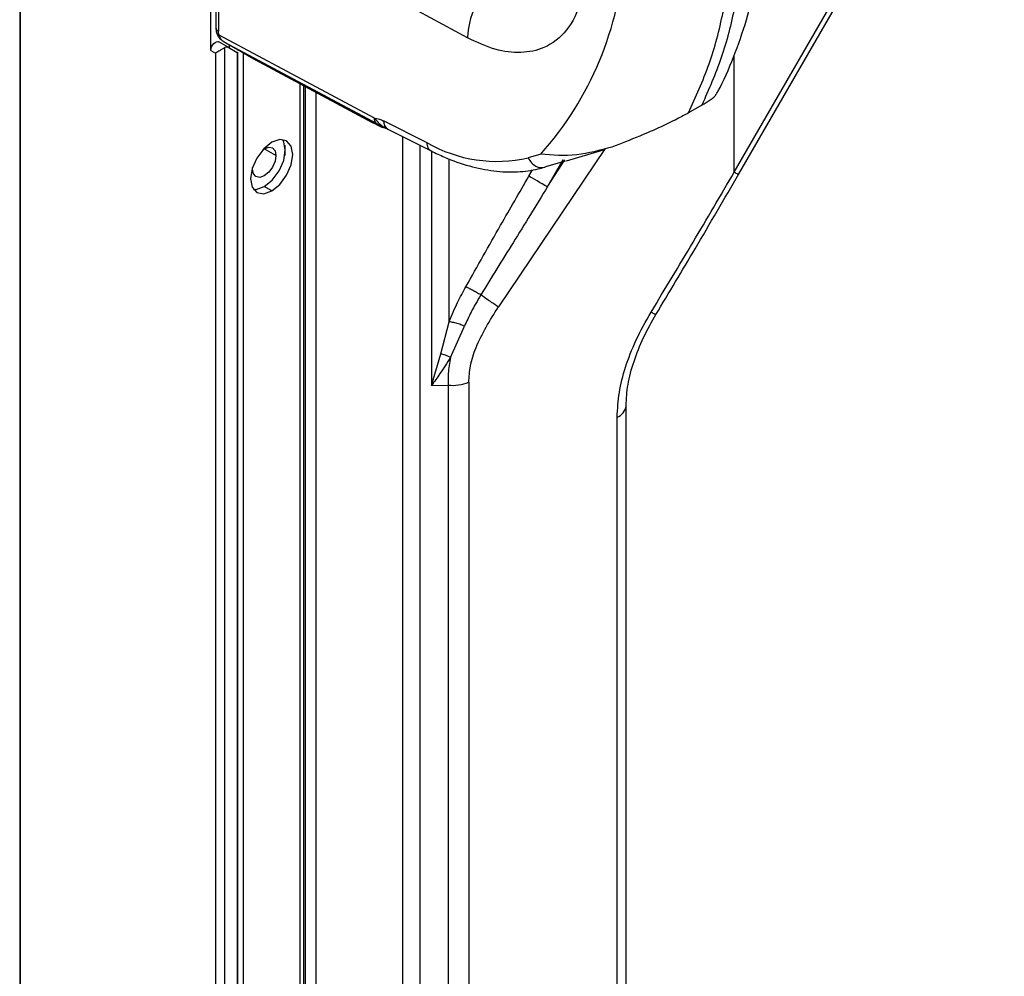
# Model space of a CAD drawing. Header units: millimetres. Extents: x 0 to 1118, y 0 to 864.
# Tile 94 of 254: x 853 to 866, y 648 to 660. Entities that reach past the tile are written whole.
import ezdxf

# ---------------------------------------------------------------- set-up
doc = ezdxf.new("R2010")
doc.units = ezdxf.units.MM

msp = doc.modelspace()

# ---------------------------------------------------------------- linework, layer by layer
at = {"color": 7, "linetype": 'Continuous', "lineweight": 25}
for p, q in [((853.348, 694.616), (853.348, 601.231)), ((853.358, 601.217), (853.358, 694.602)), ((855.752, 659.796), (855.752, 677.81)), ((862.336, 658.264), (865.68, 664.056)), ((862.389, 658.234), (865.733, 664.025)), ((855.816, 661.712), (855.816, 660.078)), ((855.847, 661.67), (855.847, 660.036)), ((858.981, 659.953), (855.847, 661.67)), ((857.809, 658.942), (855.858, 659.987)), ((855.971, 659.834), (855.853, 659.902)), ((855.912, 659.907), (856.317, 659.673)), ((855.915, 659.905), (857.84, 658.874)), ((855.915, 659.905), (856.313, 659.675)), ((855.988, 659.824), (855.988, 659.863)), ((855.752, 659.796), (855.811, 659.762)), ((855.811, 659.762), (855.811, 633.224)), ((855.929, 633.156), (855.929, 659.83)), ((855.971, 659.834), (856.082, 659.77)), ((856.082, 659.77), (856.082, 633.393)), ((856.092, 633.428), (856.092, 659.763)), ((856.305, 659.679), (857.781, 658.89)), ((857.78, 658.891), (856.313, 659.675)), ((856.921, 605.422), (856.921, 659.35)), ((861.928, 659.106), (861.759, 659.008)), ((858.473, 658.632), (857.925, 658.909)), ((857.872, 658.852), (857.872, 658.844)), ((857.903, 658.839), (857.963, 658.82)), ((857.977, 658.806), (858.524, 658.53)), ((859.902, 658.49), (859.744, 658.443)), ((860.226, 658.406), (860.692, 658.543)), ((860.208, 658.401), (859.963, 658.329)), ((856.277, 658.302), (856.278, 658.323)), ((856.518, 658.027), (856.424, 658.081)), ((858.644, 655.979), (858.749, 656.381)), ((858.766, 655.931), (858.943, 656.327)), ((858.529, 655.58), (858.644, 655.979)), ((858.529, 655.58), (858.736, 655.585)), ((858.736, 655.585), (858.736, 640.264)), ((858.996, 655.621), (858.996, 640.3)), ((860.976, 642.658), (860.976, 655.325)), ((860.863, 642.514), (860.863, 655.181))]:
    msp.add_line(p, q, dxfattribs=at)
at = {"color": 8, "linetype": 'Continuous', "lineweight": 25}
for p, q in [((856.165, 604.963), (856.165, 659.761)), ((862.336, 658.264), (862.336, 659.736)), ((856.871, 659.377), (856.871, 633.037)), ((856.937, 659.341), (856.937, 605.431)), ((857.078, 605.513), (857.078, 659.266)), ((857.925, 658.83), (857.898, 658.841)), ((857.946, 658.834), (857.934, 658.834)), ((858.165, 658.711), (858.165, 606.273)), ((856.572, 658.472), (856.424, 658.558)), ((856.683, 658.601), (856.683, 658.473)), ((858.385, 606.365), (858.385, 658.6)), ((858.529, 658.527), (858.529, 655.58)), ((860.713, 658.56), (859.369, 656.567)), ((858.749, 656.381), (858.749, 658.431)), ((859.99, 658.085), (860.184, 658.421)), ((859.99, 658.085), (860.204, 658.418)), ((859.752, 658.212), (859.799, 658.294))]:
    msp.add_line(p, q, dxfattribs=at)
at = {"color": 7, "linetype": 'Continuous', "lineweight": 25, "flags": 128}
for points in [[(855.752, 659.796), (855.755, 659.817), (855.762, 659.84), (855.774, 659.861), (855.789, 659.88), (855.806, 659.895), (855.823, 659.904), (855.839, 659.906), (855.853, 659.902)], [(857.94, 658.825), (857.947, 658.825), (857.953, 658.825)], [(856.518, 658.639), (856.417, 658.557), (856.331, 658.441), (856.273, 658.309), (856.253, 658.18), (856.273, 658.074), (856.331, 658.008), (856.417, 657.992), (856.518, 658.027)], [(856.424, 658.081), (856.526, 658.163), (856.612, 658.279), (856.669, 658.412), (856.689, 658.54), (856.669, 658.646), (856.653, 658.675)], [(856.518, 658.027), (856.62, 658.109), (856.706, 658.225), (856.763, 658.357), (856.784, 658.486), (856.763, 658.592), (856.706, 658.658), (856.62, 658.674), (856.518, 658.639)], [(856.407, 658.546), (856.424, 658.558), (856.481, 658.577), (856.528, 658.568), (856.56, 658.531), (856.572, 658.472)], [(856.572, 658.472), (856.56, 658.401), (856.528, 658.327), (856.481, 658.263), (856.424, 658.217), (856.368, 658.198), (856.32, 658.207), (856.288, 658.244), (856.277, 658.302)], [(859.986, 658.077), (859.953, 658.096), (859.92, 658.115), (859.888, 658.134), (859.856, 658.152), (859.826, 658.17), (859.798, 658.186), (859.773, 658.2), (859.752, 658.212)], [(856.29, 658.046), (856.323, 658.046), (856.424, 658.081)]]:
    msp.add_lwpolyline(points, dxfattribs=at)
at = {"color": 8, "linetype": 'Continuous', "lineweight": 25, "flags": 128}
msp.add_lwpolyline([(857.899, 658.841), (857.89, 658.844), (857.872, 658.852)], dxfattribs=at)
at = {"color": 7, "linetype": 'Continuous', "lineweight": 25}
for centre, radius, start, end in [((856.823, 661.249), 4.134, 318.1331, 356.7693), ((860.029, 659.909), 1.049, 124.1598, 177.583), ((855.954, 659.796), 0.0419, 65.686, 125.6182), ((857.945, 658.975), 0.15, 241.2325, 258.5294), ((859.35, 660.158), 1.759, 240.0979, 282.9666), ((858.795, 656.109), 0.528, 263.5884, 292.4127)]:
    msp.add_arc(centre, radius, start, end, dxfattribs=at)
at = {"color": 8, "linetype": 'Continuous', "lineweight": 25}
for centre, radius, start, end in [((855.866, 660.083), 0.0504, 185.4825, 247.8328), ((858.033, 658.898), 0.108, 174.6344, 238.6828), ((860.808, 655.34), 0.168, 289.0124, 354.0676)]:
    msp.add_arc(centre, radius, start, end, dxfattribs=at)
at = {"color": 7, "linetype": 'Continuous', "lineweight": 25}
for points, knots in [([(862.106, 659.24), (862.114, 659.252), (862.201, 659.399), (862.332, 659.711), (862.498, 660.178), (862.622, 660.683), (862.692, 661.106), (862.717, 661.363), (862.725, 661.435)], [0, 0, 0, 0, 0.0204607, 0.2378884, 0.4590822, 0.6835574, 0.9105208, 1, 1, 1, 1]), ([(862.44, 661.029), (862.411, 660.8), (862.353, 660.333), (862.184, 659.685), (862.014, 659.301), (861.928, 659.106)], [0, 0, 0, 0, 0.320548, 0.653882, 1, 1, 1, 1]), ([(860.442, 660.891), (860.437, 660.726), (860.428, 660.397), (860.245, 660.031), (859.977, 659.819), (859.659, 659.753), (859.33, 659.789), (859.097, 659.899), (858.981, 659.953)], [0, 0, 0, 0, 0.186473, 0.373089, 0.559712, 0.706529, 0.853369, 1, 1, 1, 1]), ([(861.759, 659.008), (861.851, 659.209), (862.03, 659.6), (862.206, 660.254), (862.266, 660.719), (862.296, 660.945)], [0, 0, 0, 0, 0.3504129, 0.6837469, 1, 1, 1, 1]), ([(855.816, 660.078), (855.817, 660.063), (855.818, 660.032), (855.831, 660.001), (855.837, 659.986)], [0, 0, 0, 0, 0.498362, 1, 1, 1, 1]), ([(855.837, 659.986), (855.844, 659.974), (855.858, 659.949), (855.879, 659.931), (855.89, 659.922)], [0, 0, 0, 0, 0.517213, 1, 1, 1, 1]), ([(855.858, 659.987), (855.855, 659.996), (855.848, 660.013), (855.847, 660.029), (855.847, 660.036)], [0, 0, 0, 0, 0.526243, 1, 1, 1, 1]), ([(855.915, 659.905), (855.902, 659.915), (855.875, 659.935), (855.864, 659.97), (855.858, 659.987)], [0, 0, 0, 0, 0.504598, 1, 1, 1, 1]), ([(855.929, 659.83), (855.925, 659.828), (855.917, 659.823), (855.902, 659.814), (855.886, 659.805), (855.864, 659.792), (855.836, 659.777), (855.82, 659.767), (855.811, 659.762)], [0, 0, 0, 0, 0.103188, 0.211342, 0.327316, 0.453439, 0.697662, 1, 1, 1, 1]), ([(856.082, 659.77), (856.086, 659.768), (856.091, 659.765), (856.095, 659.763), (856.094, 659.763), (856.091, 659.765), (856.088, 659.767), (856.084, 659.769), (856.082, 659.77)], [0, 0, 0, 0, 0.31657, 0.560956, 0.667375, 0.771388, 0.880159, 1, 1, 1, 1]), ([(861.928, 659.106), (861.966, 659.129), (862.05, 659.18), (862.104, 659.225), (862.104, 659.238), (862.103, 659.241)], [0, 0, 0, 0, 0.372561, 0.8291435, 1, 1, 1, 1]), ([(861.759, 659.008), (861.713, 658.983), (861.609, 658.926), (861.391, 658.821), (861.106, 658.698), (860.911, 658.623), (860.797, 658.579)], [0, 0, 0, 0, 0.158305, 0.352317, 0.621588, 1, 1, 1, 1]), ([(857.872, 658.844), (857.87, 658.844), (857.867, 658.845), (857.848, 658.854), (857.819, 658.87), (857.793, 658.884), (857.78, 658.891)], [0, 0, 0, 0, 0.3113435, 0.5586779, 0.7772204, 1, 1, 1, 1]), ([(857.809, 658.942), (857.83, 658.94), (857.868, 658.935), (857.908, 658.917), (857.925, 658.909)], [0, 0, 0, 0, 0.560459, 1, 1, 1, 1]), ([(857.84, 658.874), (857.855, 658.866), (857.875, 658.855), (857.902, 658.841), (857.915, 658.833), (857.921, 658.83), (857.924, 658.829), (857.925, 658.828), (857.926, 658.827), (857.927, 658.827), (857.925, 658.828), (857.918, 658.831), (857.909, 658.836), (857.902, 658.839), (857.898, 658.841)], [0, 0, 0, 0, 0.266941, 0.392889, 0.451807, 0.473251, 0.491289, 0.501027, 0.511155, 0.534113, 0.588324, 0.717557, 0.817989, 1, 1, 1, 1]), ([(857.872, 658.852), (857.874, 658.852), (857.876, 658.852), (857.891, 658.844), (857.898, 658.841)], [0, 0, 0, 0, 0.587315, 1, 1, 1, 1]), ([(857.932, 658.826), (857.939, 658.823), (857.953, 658.815), (857.963, 658.81), (857.969, 658.813), (857.969, 658.813)], [0, 0, 0, 0, 0.442758, 0.963115, 1, 1, 1, 1]), ([(858.524, 658.53), (858.58, 658.503), (858.74, 658.426), (859.005, 658.334), (859.314, 658.271), (859.605, 658.26), (859.816, 658.288), (859.927, 658.318), (859.955, 658.326)], [0, 0, 0, 0, 0.111869, 0.323193, 0.53437, 0.743996, 0.935252, 1, 1, 1, 1]), ([(860.797, 658.579), (860.647, 658.538), (860.332, 658.453), (860.05, 658.477), (859.902, 658.49)], [0, 0, 0, 0, 0.4744238, 1, 1, 1, 1]), ([(861.29, 656.503), (861.467, 656.795), (861.819, 657.38), (862.164, 657.969), (862.336, 658.264)], [0, 0, 0, 0, 0.5000066, 1, 1, 1, 1]), ([(861.351, 656.473), (861.516, 656.748), (861.868, 657.336), (862.212, 657.929), (862.395, 658.244)], [0, 0, 0, 0, 0.468043, 1, 1, 1, 1]), ([(858.96, 656.822), (859.105, 657.08), (859.367, 657.545), (859.634, 658.007), (859.752, 658.212)], [0, 0, 0, 0, 0.555806, 1, 1, 1, 1]), ([(859.989, 658.082), (859.844, 657.846), (859.564, 657.392), (859.283, 656.938), (859.148, 656.719)], [0, 0, 0, 0, 0.517955, 1, 1, 1, 1]), ([(858.749, 656.381), (858.784, 656.463), (858.846, 656.612), (858.925, 656.757), (858.96, 656.822)], [0, 0, 0, 0, 0.5485288, 1, 1, 1, 1]), ([(859.148, 656.719), (859.13, 656.729), (859.094, 656.749), (859.042, 656.778), (858.995, 656.804), (858.971, 656.816), (858.96, 656.822)], [0, 0, 0, 0, 0.246083, 0.500002, 0.753919, 1, 1, 1, 1]), ([(859.148, 656.719), (859.106, 656.647), (859.03, 656.519), (858.97, 656.385), (858.943, 656.327)], [0, 0, 0, 0, 0.560814, 1, 1, 1, 1]), ([(859.369, 656.567), (859.355, 656.576), (859.326, 656.596), (859.27, 656.634), (859.21, 656.675), (859.169, 656.705), (859.148, 656.719)], [0, 0, 0, 0, 0.25, 0.5, 0.75, 1, 1, 1, 1]), ([(858.996, 655.621), (859.001, 655.688), (859.01, 655.829), (859.113, 656.157), (859.264, 656.399), (859.369, 656.567)], [0, 0, 0, 0, 0.219477, 0.458508, 1, 1, 1, 1]), ([(858.943, 656.327), (858.928, 656.332), (858.892, 656.346), (858.835, 656.364), (858.785, 656.376), (858.76, 656.379), (858.749, 656.381)], [0, 0, 0, 0, 0.207494, 0.500014, 0.798099, 1, 1, 1, 1]), ([(860.863, 655.181), (860.869, 655.283), (860.879, 655.485), (860.963, 655.814), (861.096, 656.158), (861.223, 656.385), (861.29, 656.503)], [0, 0, 0, 0, 0.2424994, 0.4803178, 0.7280532, 1, 1, 1, 1]), ([(860.976, 655.323), (860.98, 655.411), (860.99, 655.587), (861.069, 655.883), (861.188, 656.186), (861.299, 656.382), (861.355, 656.48)], [0, 0, 0, 0, 0.246653, 0.495708, 0.74697, 1, 1, 1, 1]), ([(858.766, 655.931), (858.721, 655.862), (858.642, 655.739), (858.564, 655.628), (858.529, 655.579)], [0, 0, 0, 0, 0.559827, 1, 1, 1, 1]), ([(858.766, 655.931), (858.745, 655.942), (858.704, 655.962), (858.664, 655.974), (858.644, 655.979)], [0, 0, 0, 0, 0.499999, 1, 1, 1, 1]), ([(858.766, 655.931), (858.755, 655.863), (858.735, 655.744), (858.736, 655.633), (858.736, 655.585)], [0, 0, 0, 0, 0.568022, 1, 1, 1, 1])]:
    msp.add_open_spline(points, degree=3, knots=knots, dxfattribs=at)
at = {"color": 8, "linetype": 'Continuous', "lineweight": 25}
for points, knots in [([(855.858, 659.987), (855.854, 659.986), (855.845, 659.984), (855.838, 659.984), (855.838, 659.986), (855.838, 659.986)], [0, 0, 0, 0, 0.438198, 0.892046, 1, 1, 1, 1]), ([(857.809, 658.942), (857.816, 658.934), (857.839, 658.906), (857.876, 658.871), (857.91, 658.841), (857.925, 658.831), (857.932, 658.826)], [0, 0, 0, 0, 0.184122, 0.618152, 0.828549, 1, 1, 1, 1]), ([(858.525, 658.531), (858.523, 658.531), (858.505, 658.534), (858.483, 658.568), (858.476, 658.611), (858.473, 658.633)], [0, 0, 0, 0, 0.0397705, 0.5198852, 1, 1, 1, 1]), ([(862.336, 658.264), (862.35, 658.256), (862.379, 658.24), (862.393, 658.231), (862.389, 658.234), (862.389, 658.234)], [0, 0, 0, 0, 0.496236, 0.992471, 1, 1, 1, 1]), ([(861.29, 656.503), (861.306, 656.495), (861.337, 656.478), (861.354, 656.47), (861.35, 656.473), (861.35, 656.474)], [0, 0, 0, 0, 0.48474, 0.969479, 1, 1, 1, 1])]:
    msp.add_open_spline(points, degree=3, knots=knots, dxfattribs=at)
at = {"color": 7, "linetype": 'Continuous', "lineweight": 25}
for points in [[(857.84, 658.874), (857.836, 658.877), (857.827, 658.884), (857.817, 658.899), (857.811, 658.919), (857.81, 658.935), (857.809, 658.942)], [(859.744, 658.443), (859.757, 658.422), (859.783, 658.378), (859.84, 658.336), (859.903, 658.315), (859.943, 658.324), (859.963, 658.329)]]:
    msp.add_open_spline(points, degree=3, dxfattribs=at)

doc.saveas('drawing.dxf')
